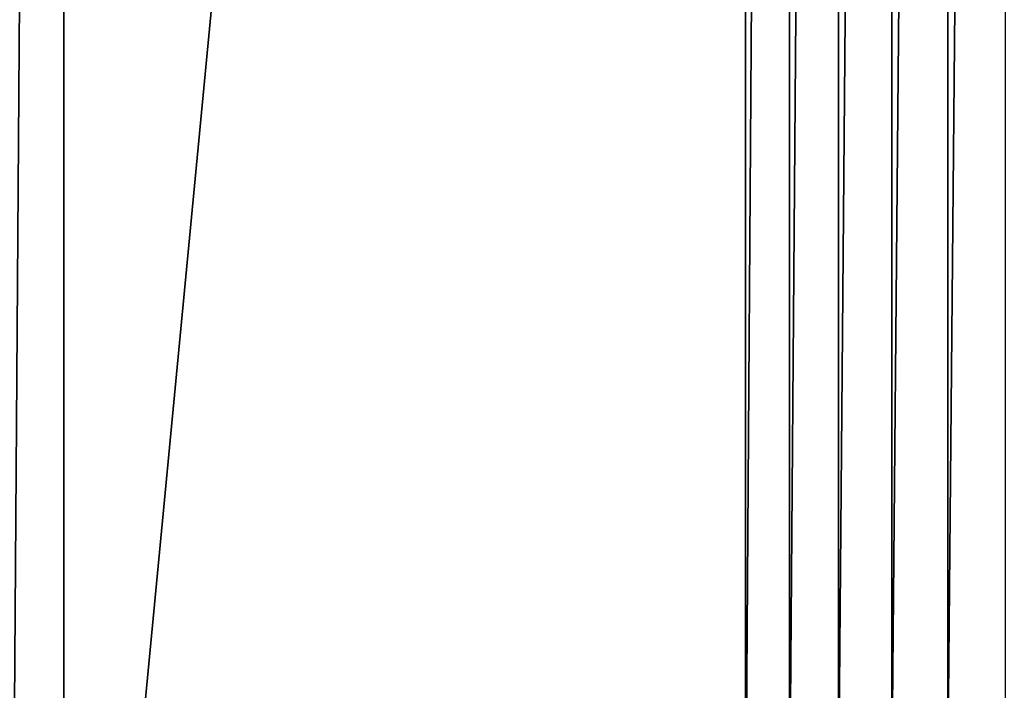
# Model space of a CAD drawing. Header units: metres. Extents: x -86 to 86, y -57 to 57.
# Tile 35 of 256: x -32.35 to -18.95, y -41.48 to -32.35. Entities that reach past the tile are written whole.
import ezdxf

# ---------------------------------------------------------------- set-up
doc = ezdxf.new("R2010")
doc.units = ezdxf.units.M
doc.layers.add('solid_125286', color=7, linetype='CONTINUOUS')

msp = doc.modelspace()

# ---------------------------------------------------------------- linework, layer by layer
at = {"layer": 'solid_125286'}
for points in [[(-32.505146, 53.884754, -2), (-31.746595, 53.242641, -2), (-32.505161, -53.884766, -2)], [(-31.746595, 53.242641, -2), (-31.746595, -53.242641, -2), (-32.505161, -53.884766, -2)], [(-22.46842, 43.964466, -2), (-31.746595, -53.242641, -2), (-31.746595, 53.242641, -2)], [(-22.46842, 43.964466, -2), (-22.46842, -43.964466, -2), (-31.746595, -53.242641, -2)], [(-21.871881, 43.454975, -2), (-22.46842, -43.964466, -2), (-22.46842, 43.964466, -2)], [(-21.871881, 43.454975, -2), (-21.871881, -43.454975, -2), (-22.46842, -43.964466, -2)], [(-21.202988, 43.045082, -2), (-21.871881, -43.454975, -2), (-21.871881, 43.454975, -2)], [(-21.202988, 43.045082, -2), (-21.202988, -43.045082, -2), (-21.871881, -43.454975, -2)], [(-20.477783, 42.744694, -2), (-21.202988, -43.045082, -2), (-21.202988, 43.045082, -2)], [(-20.477783, 42.744694, -2), (-20.477783, -42.744694, -2), (-21.202988, -43.045082, -2)], [(-19.714966, 42.561554, -2), (-20.477783, -42.744694, -2), (-20.477783, 42.744694, -2)], [(37.5, -42.5, 105), (-37.5, 42.5, 105), (-37.5, -42.5, 105)], [(37.5, -42.5, 105), (37.5, 42.5, 105), (-37.5, 42.5, 105)], [(-19.714966, 42.561554, -2), (-19.714966, -42.561554, -2), (-20.477783, -42.744694, -2)], [(-19.714966, 42.561554, -2), (-18.932886, 42.5, -2), (-19.714966, -42.561554, -2)], [(-19.714966, -42.561554, -2), (-18.932886, 42.5, -2), (-18.932886, -42.5, -2)]]:
    msp.add_3dface(points, dxfattribs=at)

doc.saveas('drawing.dxf')
